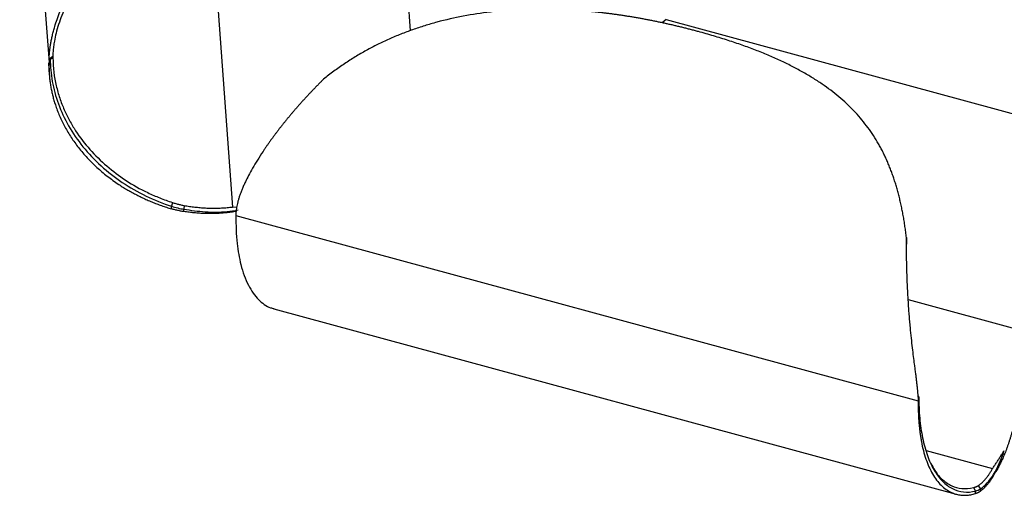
# Paper-space layout '_Trimétrica' of a CAD drawing. Header units: millimetres. Extents: x -173 to 336, y -88 to 224.
# Tile 1 of 6: x -173 to 69, y -88 to 29. Entities that reach past the tile are written whole.
import ezdxf

# ---------------------------------------------------------------- set-up
doc = ezdxf.new("R2010")
doc.units = ezdxf.units.MM

psp = doc.layouts.new('_Trimétrica')

# ---------------------------------------------------------------- linework, layer by layer
at = {"color": 7, "linetype": 'Continuous', "lineweight": 25}
for p, q in [((-173.33, 115.94), (-166.1, 18.16)), ((-127.32, 69.64), (-120.88, -17.43)), ((-14.1, 28.75), (-15.1, 27.96)), ((-14.1, 28.75), (77.29, 3.91)), ((-165.15, 19.7), (-165.13, 19.39)), ((-166.26, 18.08), (-166.03, 15.07)), ((-166.09, 19.01), (-166.1, 18.16)), ((-165.8, 19.02), (-166.09, 19.01)), ((-165.8, 19.02), (-165.13, 19.39)), ((-135.71, -16.31), (-135.94, -17.24)), ((-135.94, -17.87), (-135.94, -17.24)), ((-132.81, -17.05), (-132.89, -17.97)), ((-132.89, -18.56), (-132.89, -17.97)), ((-120.88, -17.43), (-119.85, -17.34)), ((-119.98, -18.56), (-120.61, -18.64)), ((-119.93, -18.52), (-120.06, -18.65)), ((-120.08, -19.51), (47.96, -65.18)), ((45.07, -24.97), (45.07, -26.59)), ((-110.72, -42.54), (57.32, -88.21)), ((48.1, -64.19), (47.94, -63.91)), ((47.97, -64.33), (47.96, -65.18)), ((48.1, -64.19), (47.97, -64.33)), ((49.89, -77.43), (66.27, -81.88)), ((61.55, -86.58), (62.05, -87.42)), ((62.71, -86.1), (63.27, -86.89)), ((63.27, -87.47), (63.27, -86.89)), ((62.05, -88.06), (62.05, -87.42))]:
    psp.add_line(p, q, dxfattribs=at)
at = {"color": 8, "linetype": 'Continuous', "lineweight": 25}
for p, q in [((-81.12, 79.69), (-77.15, 26.01)), ((45.51, -40.23), (75.28, -48.32))]:
    psp.add_line(p, q, dxfattribs=at)
at = {"color": 7, "linetype": 'Continuous', "lineweight": 25}
for points, knots in [([(-166.08, 19.01), (-166.08, 19.12), (-166.07, 19.33), (-166.05, 19.65), (-166.03, 20), (-166, 20.36), (-165.97, 20.74), (-165.92, 21.14), (-165.87, 21.55), (-165.82, 21.98), (-165.75, 22.43), (-165.67, 22.88), (-165.59, 23.36), (-165.49, 23.85), (-165.39, 24.35), (-165.27, 24.87), (-165.15, 25.4), (-165.01, 25.94), (-164.86, 26.49), (-164.58, 27.46), (-164.11, 28.9), (-163.37, 30.89), (-162.42, 33.08), (-161.43, 35.06), (-160.48, 36.77), (-159.66, 38.15), (-158.8, 39.51), (-157.89, 40.86), (-156.95, 42.18), (-155.96, 43.5), (-154.93, 44.79), (-153.87, 46.07), (-152.76, 47.34), (-151.61, 48.59), (-150.43, 49.83), (-149.2, 51.05), (-147.94, 52.26), (-147.07, 53.05), (-146.64, 53.44)], [0, 0, 0, 0, 0.008449, 0.017311, 0.026576, 0.036236, 0.046284, 0.056712, 0.067514, 0.078684, 0.090217, 0.102111, 0.114363, 0.12697, 0.13993, 0.153237, 0.166887, 0.180877, 0.195205, 0.20987, 0.255635, 0.307917, 0.366518, 0.431342, 0.470306, 0.509364, 0.548573, 0.587975, 0.627607, 0.667506, 0.707704, 0.748234, 0.789128, 0.830412, 0.872115, 0.914263, 0.956884, 1, 1, 1, 1]), ([(-146.64, 51.82), (-146.85, 51.63), (-147.27, 51.24), (-147.89, 50.66), (-148.5, 50.07), (-149.1, 49.49), (-149.69, 48.9), (-150.26, 48.32), (-150.83, 47.73), (-151.38, 47.15), (-151.92, 46.56), (-152.45, 45.98), (-152.97, 45.39), (-153.48, 44.81), (-153.97, 44.22), (-154.46, 43.64), (-154.93, 43.06), (-155.39, 42.48), (-155.85, 41.89), (-156.29, 41.31), (-156.72, 40.73), (-157.14, 40.15), (-157.55, 39.57), (-157.94, 39), (-158.33, 38.42), (-158.71, 37.84), (-159.08, 37.27), (-159.43, 36.69), (-159.78, 36.12), (-160.11, 35.55), (-160.84, 34.27), (-161.84, 32.35), (-162.92, 29.88), (-163.76, 27.59), (-164.37, 25.49), (-164.72, 23.89), (-164.91, 22.8), (-165, 22.14), (-165.07, 21.5), (-165.12, 20.88), (-165.15, 20.28), (-165.15, 19.89), (-165.15, 19.7)], [0, 0, 0, 0, 0.022367, 0.044502, 0.06641, 0.088092, 0.109553, 0.130795, 0.151822, 0.172637, 0.193243, 0.213642, 0.233838, 0.253833, 0.27363, 0.293233, 0.312644, 0.331866, 0.350902, 0.369755, 0.388429, 0.406926, 0.425249, 0.443401, 0.461385, 0.479205, 0.496863, 0.514363, 0.531708, 0.548903, 0.56595, 0.646237, 0.716829, 0.77764, 0.837834, 0.891401, 0.910517, 0.929204, 0.947485, 0.965375, 0.98288, 1, 1, 1, 1]), ([(-6.19, 25.81), (-6.51, 25.89), (-7.15, 26.07), (-8.1, 26.32), (-9.06, 26.56), (-10.02, 26.8), (-10.97, 27.04), (-11.93, 27.27), (-12.88, 27.49), (-13.83, 27.7), (-14.78, 27.91), (-15.73, 28.12), (-16.68, 28.32), (-17.63, 28.51), (-18.58, 28.69), (-19.52, 28.87), (-20.47, 29.05), (-21.41, 29.22), (-22.36, 29.38), (-23.3, 29.53), (-24.24, 29.68), (-25.18, 29.82), (-26.12, 29.96), (-27.06, 30.09), (-27.99, 30.22), (-28.93, 30.33), (-29.86, 30.45), (-30.79, 30.55), (-31.72, 30.65), (-32.65, 30.74), (-33.58, 30.83), (-34.51, 30.91), (-35.43, 30.98), (-36.35, 31.05), (-37.28, 31.11), (-38.2, 31.16), (-39.11, 31.21), (-40.03, 31.25), (-40.94, 31.28), (-41.86, 31.31), (-42.77, 31.33), (-45.68, 31.37), (-50.57, 31.28), (-57.39, 30.71), (-64.07, 29.7), (-68.94, 28.59), (-72.08, 27.71), (-73.58, 27.26), (-75.07, 26.78), (-76.55, 26.27), (-78.02, 25.74), (-79.48, 25.18), (-80.93, 24.58), (-82.36, 23.96), (-83.78, 23.31), (-85.2, 22.63), (-86.59, 21.91), (-87.98, 21.17), (-89.35, 20.39), (-90.7, 19.59), (-92.05, 18.75), (-93.37, 17.88), (-94.68, 16.97), (-95.98, 16.03), (-97.26, 15.06), (-98.09, 14.39), (-98.51, 14.05)], [0, 0, 0, 0, 0.010992, 0.021922, 0.03279, 0.043599, 0.054349, 0.065041, 0.075675, 0.086254, 0.096777, 0.107246, 0.117661, 0.128025, 0.138337, 0.148599, 0.158812, 0.168977, 0.179094, 0.189165, 0.19919, 0.209172, 0.21911, 0.229005, 0.238859, 0.248672, 0.258446, 0.268181, 0.277878, 0.287538, 0.297161, 0.30675, 0.316304, 0.325824, 0.335312, 0.344767, 0.354192, 0.363585, 0.372949, 0.382284, 0.391591, 0.40087, 0.471445, 0.540873, 0.609438, 0.677385, 0.693389, 0.709388, 0.725386, 0.741385, 0.757388, 0.773397, 0.789415, 0.805445, 0.821489, 0.83755, 0.853632, 0.869738, 0.885872, 0.902039, 0.918243, 0.934488, 0.95078, 0.967125, 0.98353, 1, 1, 1, 1]), ([(45.07, -24.97), (45.04, -24.73), (44.99, -24.27), (44.9, -23.57), (44.8, -22.89), (44.7, -22.2), (44.6, -21.53), (44.49, -20.86), (44.38, -20.19), (44.27, -19.54), (44.15, -18.88), (44.02, -18.24), (43.89, -17.6), (43.76, -16.96), (43.62, -16.33), (43.47, -15.71), (43.33, -15.09), (43.17, -14.48), (43.01, -13.88), (42.85, -13.27), (42.68, -12.68), (42.51, -12.09), (42.33, -11.51), (42.15, -10.93), (41.96, -10.35), (41.76, -9.78), (41.56, -9.22), (41.36, -8.66), (41.15, -8.11), (40.93, -7.56), (40.71, -7.02), (40.48, -6.48), (40.25, -5.95), (40.01, -5.42), (39.77, -4.89), (39.52, -4.37), (39.26, -3.86), (39, -3.35), (38.74, -2.85), (38.46, -2.35), (38.18, -1.85), (37.18, -0.13), (35.29, 2.69), (32.14, 6.38), (28.49, 9.79), (25.38, 12.15), (23.12, 13.66), (21.92, 14.42), (20.69, 15.17), (19.41, 15.9), (18.1, 16.62), (16.76, 17.32), (15.37, 18.01), (13.95, 18.69), (12.48, 19.35), (10.98, 20), (9.44, 20.64), (7.86, 21.26), (6.25, 21.87), (4.59, 22.47), (2.89, 23.06), (1.15, 23.63), (-0.62, 24.2), (-2.44, 24.75), (-4.3, 25.29), (-5.56, 25.63), (-6.19, 25.81)], [0, 0, 0, 0, 0.0082407, 0.0164642, 0.0246715, 0.0328632, 0.0410402, 0.0492032, 0.0573531, 0.0654906, 0.0736164, 0.0817311, 0.0898355, 0.0979302, 0.1060157, 0.1140927, 0.1221617, 0.1302231, 0.1382777, 0.1463257, 0.1543678, 0.1624043, 0.1704357, 0.1784624, 0.1864848, 0.1945033, 0.2025183, 0.2105301, 0.2185391, 0.2265456, 0.23455, 0.2425526, 0.2505537, 0.2585536, 0.2665527, 0.2745512, 0.2825494, 0.2905477, 0.2985463, 0.3065456, 0.3145461, 0.3225481, 0.3905788, 0.4592316, 0.5287527, 0.5994264, 0.6179972, 0.6366812, 0.6554844, 0.6744128, 0.6934726, 0.7126704, 0.7320128, 0.7515068, 0.7711595, 0.7909782, 0.8109706, 0.8311442, 0.8515068, 0.8720664, 0.8928308, 0.9138079, 0.9350057, 0.9564319, 0.9780941, 1, 1, 1, 1]), ([(-165.15, 19.7), (-165.22, 19.66), (-165.36, 19.57), (-165.56, 19.43), (-165.75, 19.29), (-165.92, 19.16), (-166.03, 19.07), (-166.09, 19.02)], [0, 0, 0, 0, 0.20841, 0.412438, 0.612257, 0.808047, 1, 1, 1, 1]), ([(-166.1, 18.16), (-166.1, 17.97), (-166.11, 17.59), (-166.11, 17.02), (-166.1, 16.45), (-166.08, 15.89), (-166.05, 15.32), (-166, 14.75), (-165.95, 14.19), (-165.88, 13.62), (-165.81, 13.06), (-165.72, 12.5), (-165.62, 11.93), (-165.51, 11.37), (-165.39, 10.81), (-165.26, 10.25), (-165.12, 9.69), (-164.97, 9.13), (-164.81, 8.57), (-164.63, 8.01), (-164.2, 6.7), (-163.4, 4.67), (-162.06, 1.98), (-160.46, -0.62), (-158.58, -3.16), (-156.45, -5.62), (-154.05, -7.96), (-151.43, -10.12), (-149.21, -11.68), (-147.52, -12.75), (-146.44, -13.39), (-145.34, -14), (-144.22, -14.59), (-143.09, -15.15), (-141.94, -15.67), (-140.77, -16.17), (-139.59, -16.64), (-138.39, -17.08), (-137.18, -17.49), (-136.36, -17.75), (-135.94, -17.87)], [0, 0, 0, 0, 0.011903, 0.023796, 0.035682, 0.047565, 0.059447, 0.071332, 0.083224, 0.095125, 0.107039, 0.118969, 0.130917, 0.142889, 0.154885, 0.16691, 0.178967, 0.191059, 0.203189, 0.215359, 0.227574, 0.289085, 0.350626, 0.412578, 0.475313, 0.541322, 0.607035, 0.672865, 0.739223, 0.76322, 0.787104, 0.810892, 0.834603, 0.858256, 0.881869, 0.905461, 0.929052, 0.952659, 0.976302, 1, 1, 1, 1]), ([(-165.8, 19.02), (-165.8, 17.22), (-165.64, 15.39), (-164.98, 11.7), (-164.48, 9.85), (-163.13, 6.18), (-162.28, 4.36), (-160.26, 0.82), (-159.08, -0.91), (-156.4, -4.22), (-154.91, -5.79), (-151.66, -8.74), (-149.91, -10.12), (-144.33, -13.86), (-140.2, -15.85), (-135.94, -17.24)], [0, 0, 0, 0, 0.125, 0.125, 0.25, 0.25, 0.375, 0.375, 0.5, 0.5, 0.625, 0.625, 0.75, 0.75, 1, 1, 1, 1]), ([(-165.13, 19.39), (-165.13, 16.86), (-164.82, 14.59), (-164.08, 11.42), (-163.79, 10.4), (-163.13, 8.43), (-162.76, 7.48), (-161.95, 5.64), (-161.51, 4.75), (-160.57, 3.02), (-159.07, 0.5), (-156.13, -3.33), (-153.36, -6.03), (-150.4, -8.58), (-147.25, -10.95), (-142.78, -13.48), (-139.84, -14.77), (-137.82, -15.58), (-136.78, -15.96), (-135.71, -16.31)], [0, 0, 0, 0, 0.125, 0.125, 0.1875, 0.1875, 0.25, 0.25, 0.3125, 0.3125, 0.375, 0.5, 0.625, 0.625, 0.75, 0.875, 0.9375, 0.9375, 1, 1, 1, 1]), ([(-98.51, 14.05), (-98.71, 13.86), (-99.11, 13.46), (-99.71, 12.86), (-100.3, 12.26), (-100.88, 11.66), (-101.45, 11.06), (-102.02, 10.45), (-102.59, 9.85), (-103.14, 9.24), (-103.69, 8.64), (-104.24, 8.03), (-104.78, 7.42), (-105.31, 6.81), (-105.84, 6.2), (-106.36, 5.59), (-106.87, 4.98), (-107.38, 4.37), (-107.88, 3.75), (-108.38, 3.14), (-108.86, 2.52), (-109.35, 1.9), (-109.82, 1.28), (-110.29, 0.66), (-110.75, 0.04), (-111.21, -0.58), (-111.66, -1.2), (-112.11, -1.83), (-112.54, -2.46), (-112.97, -3.08), (-113.74, -4.22), (-114.77, -5.82), (-115.95, -7.81), (-116.93, -9.59), (-117.65, -11.02), (-118.17, -12.14), (-118.55, -13.03), (-118.88, -13.87), (-119.17, -14.68), (-119.42, -15.44), (-119.62, -16.17), (-119.79, -16.85), (-119.92, -17.49), (-120.01, -18.09), (-120.04, -18.47), (-120.06, -18.66)], [0, 0, 0, 0, 0.020812, 0.041507, 0.062086, 0.082554, 0.102912, 0.123164, 0.143312, 0.16336, 0.183309, 0.203165, 0.222929, 0.242604, 0.262194, 0.281703, 0.301132, 0.320487, 0.339771, 0.358986, 0.378138, 0.397229, 0.416264, 0.435247, 0.454182, 0.473073, 0.491925, 0.510742, 0.529532, 0.548299, 0.567052, 0.631413, 0.689654, 0.741684, 0.787312, 0.813888, 0.83934, 0.863655, 0.886809, 0.908778, 0.929547, 0.949093, 0.967381, 0.984366, 1, 1, 1, 1]), ([(-135.71, -16.31), (-135.57, -16.36), (-135.29, -16.44), (-134.87, -16.57), (-134.46, -16.68), (-134.04, -16.79), (-133.63, -16.88), (-133.22, -16.97), (-132.94, -17.02), (-132.81, -17.04)], [0, 0, 0, 0, 0.14464, 0.288572, 0.431865, 0.574586, 0.716804, 0.858586, 1, 1, 1, 1]), ([(-132.89, -18.55), (-133.03, -18.53), (-133.32, -18.49), (-133.76, -18.41), (-134.19, -18.32), (-134.63, -18.22), (-135.07, -18.11), (-135.5, -18), (-135.8, -17.91), (-135.94, -17.87)], [0, 0, 0, 0, 0.141614, 0.283531, 0.425817, 0.568539, 0.711766, 0.855563, 1, 1, 1, 1]), ([(-132.89, -17.97), (-131.14, -18.22), (-127.64, -18.71), (-123.13, -18.7), (-120.42, -18.29), (-119.51, -18.15)], [0, 0, 0, 0, 0.398202, 0.795583, 1, 1, 1, 1]), ([(-120.61, -18.64), (-120.83, -18.67), (-121.27, -18.72), (-121.92, -18.8), (-122.58, -18.86), (-123.23, -18.92), (-123.88, -18.96), (-124.53, -19), (-125.18, -19.02), (-125.83, -19.04), (-126.48, -19.04), (-127.12, -19.04), (-127.77, -19.02), (-128.41, -19), (-129.05, -18.96), (-129.69, -18.92), (-130.33, -18.87), (-130.97, -18.8), (-131.61, -18.73), (-132.25, -18.65), (-132.68, -18.59), (-132.89, -18.55)], [0, 0, 0, 0, 0.053143, 0.10617, 0.159085, 0.211893, 0.264602, 0.317222, 0.369764, 0.42224, 0.474664, 0.527054, 0.579424, 0.631795, 0.684186, 0.736619, 0.789114, 0.841692, 0.894363, 0.94713, 1, 1, 1, 1]), ([(-132.81, -17.04), (-132.59, -17.08), (-132.16, -17.16), (-131.51, -17.26), (-130.86, -17.35), (-130.21, -17.43), (-129.55, -17.5), (-128.9, -17.56), (-128.24, -17.61), (-127.58, -17.65), (-126.92, -17.68), (-126.26, -17.69), (-125.59, -17.7), (-124.93, -17.69), (-124.26, -17.68), (-123.59, -17.65), (-122.92, -17.61), (-122.24, -17.56), (-121.56, -17.5), (-121.11, -17.45), (-120.88, -17.43)], [0, 0, 0, 0, 0.055588, 0.111082, 0.166491, 0.221822, 0.277087, 0.332309, 0.387516, 0.442732, 0.497981, 0.553286, 0.608668, 0.664149, 0.719745, 0.775475, 0.831353, 0.887392, 0.943605, 1, 1, 1, 1]), ([(-120.07, -19.51), (-120.07, -20.71), (-120.06, -23.1), (-119.8, -26.28), (-119.4, -29.12), (-118.83, -31.79), (-118.06, -34.35), (-117.04, -36.72), (-115.86, -38.69), (-114.55, -40.29), (-113.11, -41.46), (-111.83, -42.24), (-110.97, -42.38), (-110.69, -42.43)], [0, 0, 0, 0, 0.094418, 0.189711, 0.272937, 0.356239, 0.45671, 0.557415, 0.659357, 0.756672, 0.853838, 0.951681, 1, 1, 1, 1]), ([(47.96, -64.32), (47.96, -64.22), (47.95, -64.01), (47.93, -63.68), (47.91, -63.34), (47.88, -62.97), (47.84, -62.59), (47.8, -62.2), (47.76, -61.78), (47.71, -61.35), (47.66, -60.9), (47.61, -60.44), (47.55, -59.95), (47.49, -59.46), (47.42, -58.94), (47.35, -58.41), (47.28, -57.86), (47.21, -57.3), (47.13, -56.73), (47, -55.72), (46.8, -54.19), (46.54, -52.06), (46.27, -49.67), (46.05, -47.46), (45.88, -45.52), (45.75, -43.93), (45.63, -42.35), (45.53, -40.77), (45.44, -39.19), (45.35, -37.61), (45.28, -36.02), (45.22, -34.44), (45.17, -32.86), (45.13, -31.28), (45.1, -29.7), (45.08, -28.12), (45.07, -26.54), (45.07, -25.49), (45.07, -24.97)], [0, 0, 0, 0, 0.008449, 0.017311, 0.026576, 0.036236, 0.046284, 0.056712, 0.067514, 0.078684, 0.090217, 0.102111, 0.114363, 0.12697, 0.13993, 0.153237, 0.166887, 0.180877, 0.195205, 0.20987, 0.255635, 0.307917, 0.366518, 0.431342, 0.470306, 0.509364, 0.548573, 0.587975, 0.627607, 0.667506, 0.707704, 0.748234, 0.789128, 0.830412, 0.872115, 0.914263, 0.956884, 1, 1, 1, 1]), ([(75.28, -49.19), (75.24, -49.58), (75.15, -50.35), (75.02, -51.5), (74.88, -52.64), (74.74, -53.77), (74.6, -54.87), (74.45, -55.96), (74.3, -57.04), (74.14, -58.1), (73.98, -59.14), (73.81, -60.17), (73.65, -61.18), (73.47, -62.18), (73.3, -63.15), (73.12, -64.12), (72.93, -65.06), (72.74, -65.99), (72.55, -66.9), (72.35, -67.79), (72.15, -68.67), (71.95, -69.53), (71.74, -70.38), (71.53, -71.2), (71.31, -72.01), (71.09, -72.8), (70.86, -73.57), (70.63, -74.32), (70.4, -75.06), (70.16, -75.77), (69.92, -76.47), (69.67, -77.15), (69.42, -77.81), (69.17, -78.45), (68.91, -79.07), (68.65, -79.66), (68.38, -80.24), (68.1, -80.8), (67.83, -81.33), (67.55, -81.84), (67.26, -82.34), (67.07, -82.64), (66.97, -82.8)], [0, 0, 0, 0, 0.02872, 0.057219, 0.085498, 0.113558, 0.141401, 0.169026, 0.196436, 0.223632, 0.250616, 0.27739, 0.303956, 0.330316, 0.356472, 0.382427, 0.408185, 0.433747, 0.459117, 0.484299, 0.509295, 0.534109, 0.558745, 0.583206, 0.607496, 0.631619, 0.655581, 0.679386, 0.70304, 0.726548, 0.749917, 0.773152, 0.79626, 0.81925, 0.842129, 0.864906, 0.887591, 0.910194, 0.932725, 0.955195, 0.977616, 1, 1, 1, 1]), ([(47.96, -65.18), (47.96, -65.37), (47.96, -65.76), (47.96, -66.32), (47.96, -66.89), (47.97, -67.45), (47.99, -68), (48.01, -68.54), (48.03, -69.09), (48.06, -69.62), (48.1, -70.15), (48.14, -70.68), (48.19, -71.2), (48.24, -71.71), (48.29, -72.22), (48.35, -72.73), (48.42, -73.23), (48.49, -73.72), (48.57, -74.21), (48.65, -74.69), (48.85, -75.81), (49.22, -77.49), (49.85, -79.59), (50.6, -81.5), (51.47, -83.22), (52.47, -84.75), (53.59, -86.04), (54.82, -87.06), (55.85, -87.65), (56.64, -87.98), (57.15, -88.15), (57.66, -88.29), (58.18, -88.39), (58.71, -88.45), (59.25, -88.47), (59.79, -88.46), (60.34, -88.42), (60.9, -88.33), (61.47, -88.22), (61.86, -88.11), (62.05, -88.06)], [0, 0, 0, 0, 0.011903, 0.023796, 0.035682, 0.047565, 0.059447, 0.071332, 0.083224, 0.095125, 0.107039, 0.118969, 0.130917, 0.142889, 0.154885, 0.16691, 0.178967, 0.191059, 0.203189, 0.215359, 0.227574, 0.289085, 0.350626, 0.412578, 0.475313, 0.541322, 0.607035, 0.672865, 0.739223, 0.76322, 0.787104, 0.810892, 0.834603, 0.858256, 0.881869, 0.905461, 0.929052, 0.952659, 0.976302, 1, 1, 1, 1]), ([(48.1, -64.19), (48.1, -65.99), (48.18, -67.75), (48.49, -71.15), (48.72, -72.78), (49.35, -75.86), (49.75, -77.31), (50.69, -79.97), (51.24, -81.19), (52.49, -83.33), (53.19, -84.25), (54.71, -85.79), (55.53, -86.39), (58.13, -87.7), (60.06, -87.9), (62.05, -87.42)], [0, 0, 0, 0, 0.125, 0.125, 0.25, 0.25, 0.375, 0.375, 0.5, 0.5, 0.625, 0.625, 0.75, 0.75, 1, 1, 1, 1]), ([(66.27, -81.88), (66.35, -81.76), (66.52, -81.51), (66.76, -81.14), (67.01, -80.77), (67.25, -80.39), (67.5, -80.02), (67.74, -79.64), (67.98, -79.27), (68.22, -78.89), (68.46, -78.52), (68.69, -78.15), (68.93, -77.78), (69.09, -77.53), (69.16, -77.41)], [0, 0, 0, 0, 0.091983, 0.182313, 0.271016, 0.35812, 0.443648, 0.527624, 0.61007, 0.691005, 0.770448, 0.848418, 0.92493, 1, 1, 1, 1]), ([(51.07, -80.52), (51.39, -81.16), (52.23, -82.85), (53.96, -84.73), (56.18, -86.26), (58.71, -86.99), (60.59, -86.71), (61.55, -86.57)], [0, 0, 0, 0, 0.1307206, 0.3437705, 0.5569012, 0.7740301, 1, 1, 1, 1]), ([(62.71, -86.1), (62.78, -86.05), (62.92, -85.96), (63.13, -85.8), (63.34, -85.64), (63.55, -85.46), (63.76, -85.28), (63.96, -85.08), (64.16, -84.88), (64.36, -84.66), (64.56, -84.43), (64.75, -84.19), (64.95, -83.94), (65.14, -83.68), (65.33, -83.41), (65.53, -83.13), (65.71, -82.83), (65.9, -82.53), (66.09, -82.21), (66.21, -81.99), (66.27, -81.88)], [0, 0, 0, 0, 0.055588, 0.111082, 0.166491, 0.221822, 0.277087, 0.332309, 0.387516, 0.442732, 0.497981, 0.553286, 0.608668, 0.664149, 0.719745, 0.775475, 0.831353, 0.887392, 0.943605, 1, 1, 1, 1]), ([(66.97, -82.8), (66.91, -82.91), (66.79, -83.13), (66.61, -83.46), (66.42, -83.77), (66.24, -84.08), (66.05, -84.37), (65.87, -84.66), (65.68, -84.93), (65.48, -85.19), (65.29, -85.45), (65.1, -85.69), (64.9, -85.93), (64.7, -86.15), (64.5, -86.37), (64.3, -86.58), (64.1, -86.77), (63.9, -86.96), (63.69, -87.14), (63.48, -87.31), (63.34, -87.42), (63.27, -87.47)], [0, 0, 0, 0, 0.053143, 0.10617, 0.159085, 0.211893, 0.264602, 0.317222, 0.369764, 0.42224, 0.474664, 0.527054, 0.579424, 0.631795, 0.684186, 0.736619, 0.789114, 0.841692, 0.894363, 0.94713, 1, 1, 1, 1]), ([(61.55, -86.57), (61.62, -86.56), (61.74, -86.53), (61.93, -86.47), (62.1, -86.41), (62.26, -86.34), (62.42, -86.27), (62.57, -86.19), (62.66, -86.13), (62.71, -86.1)], [0, 0, 0, 0, 0.14464, 0.288572, 0.431865, 0.574586, 0.716804, 0.858586, 1, 1, 1, 1]), ([(63.27, -87.47), (63.22, -87.5), (63.12, -87.57), (62.97, -87.67), (62.8, -87.76), (62.63, -87.84), (62.44, -87.92), (62.25, -87.99), (62.12, -88.03), (62.05, -88.05)], [0, 0, 0, 0, 0.141614, 0.283531, 0.425817, 0.568539, 0.711766, 0.855563, 1, 1, 1, 1])]:
    psp.add_open_spline(points, degree=3, knots=knots, dxfattribs=at)
for points in [[(-135.94, -17.24), (-134.92, -17.56), (-133.9, -17.8), (-132.89, -17.97)], [(-120.06, -18.66), (-120.07, -18.94), (-120.07, -19.23), (-120.08, -19.51)], [(63.27, -86.89), (65.61, -85.38), (67.61, -82.02), (69.16, -77.4)], [(62.05, -87.42), (62.53, -87.29), (62.93, -87.12), (63.27, -86.89)]]:
    psp.add_open_spline(points, degree=3, dxfattribs=at)

doc.saveas('drawing.dxf')
